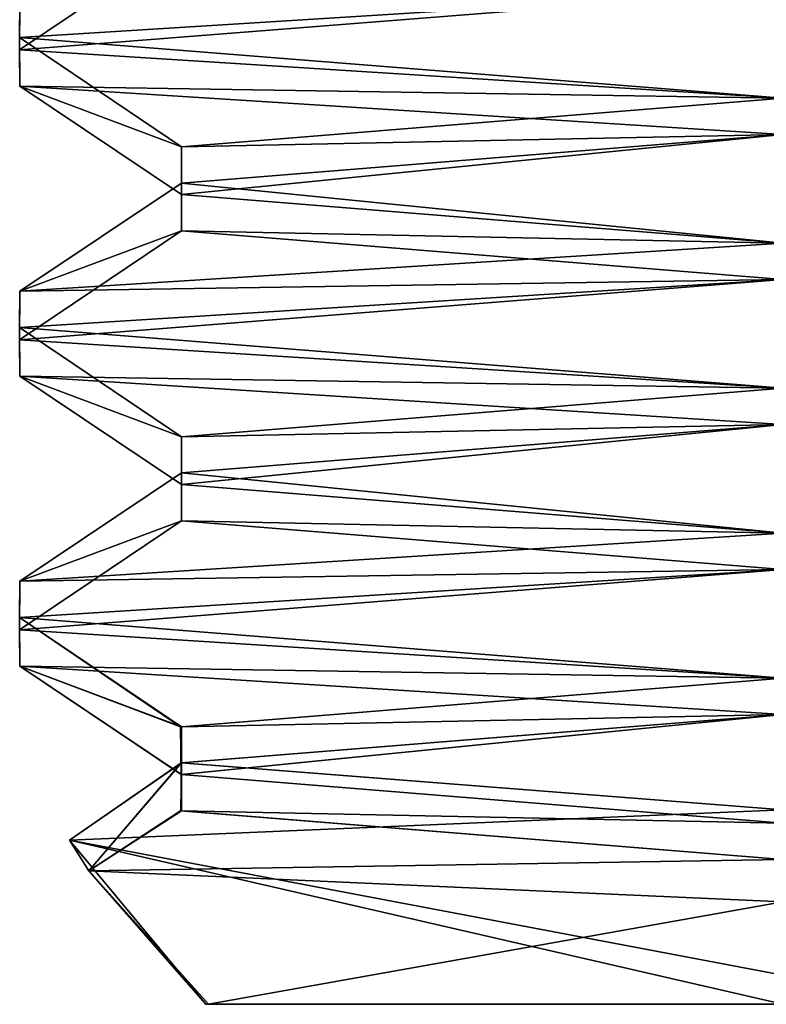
# Model space of a CAD drawing. Header units: inches. Extents: x -9 to 9, y -0.4 to 0.6.
# Tile 87 of 101: x 8.6678 to 8.7482, y -0.445 to -0.3389. Entities that reach past the tile are written whole.
import ezdxf

# ---------------------------------------------------------------- set-up
doc = ezdxf.new("R2010")
doc.units = ezdxf.units.IN
doc.header["$LTSCALE"] = 65.185185
doc.header["$MEASUREMENT"] = 0
for name, color, linetype in [('1255', 7, 'CONTINUOUS'), ('1256', 7, 'CONTINUOUS'), ('1258', 7, 'CONTINUOUS'), ('1263', 7, 'CONTINUOUS'), ('1268', 7, 'CONTINUOUS'), ('1270', 7, 'CONTINUOUS'), ('1275', 7, 'CONTINUOUS'), ('1277', 7, 'CONTINUOUS'), ('1281', 7, 'CONTINUOUS'), ('1284', 7, 'CONTINUOUS'), ('1287', 7, 'CONTINUOUS'), ('1289', 7, 'CONTINUOUS'), ('1294', 7, 'CONTINUOUS'), ('1299', 7, 'CONTINUOUS'), ('1301', 7, 'CONTINUOUS'), ('1306', 7, 'CONTINUOUS'), ('1308', 7, 'CONTINUOUS'), ('1312', 7, 'CONTINUOUS'), ('1315', 7, 'CONTINUOUS')]:
    doc.layers.add(name, color=color, linetype=linetype)

msp = doc.modelspace()

# ---------------------------------------------------------------- linework, layer by layer
at = {"layer": '1255', "color": 7, "linetype": 'CONTINUOUS', "true_color": 0xa2afbf}
for points in [[(8.75, -0.40984, -1.9253), (8.68521, -0.41508, -1.96281), (8.75, -0.41375, -1.9253), (8.75, -0.40984, -1.9253)], [(8.68521, -0.41508, -1.96281), (8.68521, -0.41899, -1.96281), (8.75, -0.41375, -1.9253), (8.68521, -0.41508, -1.96281)], [(8.68521, -0.41508, -1.96281), (8.68521, -0.42023, -2.03719), (8.68521, -0.41899, -1.96281), (8.68521, -0.41508, -1.96281)], [(8.68521, -0.42023, -2.03719), (8.68521, -0.42414, -2.03719), (8.68521, -0.41899, -1.96281), (8.68521, -0.42023, -2.03719)], [(8.68521, -0.42023, -2.03719), (8.75, -0.42547, -2.0747), (8.68521, -0.42414, -2.03719), (8.68521, -0.42023, -2.03719)], [(8.75, -0.42547, -2.0747), (8.75, -0.42938, -2.0747), (8.68521, -0.42414, -2.03719), (8.75, -0.42547, -2.0747)]]:
    msp.add_3dface(points, dxfattribs=at)
at = {"layer": '1256', "color": 7, "linetype": 'CONTINUOUS', "true_color": 0xa2afbf}
for points in [[(8.75, -0.39813, -1.905), (8.75, -0.39422, -1.905), (8.66777, -0.39941, -1.95243), (8.75, -0.39813, -1.905)], [(8.66776, -0.40332, -1.95244), (8.75, -0.39813, -1.905), (8.66777, -0.39941, -1.95243), (8.66776, -0.40332, -1.95244)], [(8.66776, -0.40332, -1.95244), (8.66777, -0.39941, -1.95243), (8.66776, -0.40465, -2.04756), (8.66776, -0.40332, -1.95244)], [(8.66777, -0.40856, -2.04757), (8.66776, -0.40332, -1.95244), (8.66776, -0.40465, -2.04756), (8.66777, -0.40856, -2.04757)], [(8.66777, -0.40856, -2.04757), (8.66776, -0.40465, -2.04756), (8.75, -0.40984, -2.095), (8.66777, -0.40856, -2.04757)], [(8.75, -0.41375, -2.095), (8.66777, -0.40856, -2.04757), (8.75, -0.40984, -2.095), (8.75, -0.41375, -2.095)]]:
    msp.add_3dface(points, dxfattribs=at)
at = {"layer": '1258', "color": 7, "linetype": 'CONTINUOUS', "true_color": 0xa2afbf}
for points in [[(8.75, -0.36688, -1.905), (8.75, -0.36297, -1.905), (8.66777, -0.36816, -1.95243), (8.75, -0.36688, -1.905)], [(8.66776, -0.37207, -1.95244), (8.75, -0.36688, -1.905), (8.66777, -0.36816, -1.95243), (8.66776, -0.37207, -1.95244)], [(8.66776, -0.37207, -1.95244), (8.66777, -0.36816, -1.95243), (8.66776, -0.3734, -2.04756), (8.66776, -0.37207, -1.95244)], [(8.66777, -0.37731, -2.04757), (8.66776, -0.37207, -1.95244), (8.66776, -0.3734, -2.04756), (8.66777, -0.37731, -2.04757)], [(8.66777, -0.37731, -2.04757), (8.66776, -0.3734, -2.04756), (8.75, -0.37859, -2.095), (8.66777, -0.37731, -2.04757)], [(8.75, -0.3825, -2.095), (8.66777, -0.37731, -2.04757), (8.75, -0.37859, -2.095), (8.75, -0.3825, -2.095)]]:
    msp.add_3dface(points, dxfattribs=at)
at = {"layer": '1263', "color": 7, "linetype": 'CONTINUOUS', "true_color": 0xa2afbf}
for points in [[(8.66776, -0.34082, -1.95244), (8.75, -0.33563, -1.905), (8.66777, -0.33691, -1.95243), (8.66776, -0.34082, -1.95244)], [(8.66776, -0.34082, -1.95244), (8.66777, -0.33691, -1.95243), (8.66776, -0.34215, -2.04756), (8.66776, -0.34082, -1.95244)], [(8.66777, -0.34606, -2.04757), (8.66776, -0.34082, -1.95244), (8.66776, -0.34215, -2.04756), (8.66777, -0.34606, -2.04757)], [(8.75, -0.34734, -2.095), (8.66777, -0.34606, -2.04757), (8.66776, -0.34215, -2.04756), (8.75, -0.34734, -2.095)], [(8.75, -0.34734, -2.095), (8.75, -0.35125, -2.095), (8.66777, -0.34606, -2.04757), (8.75, -0.34734, -2.095)]]:
    msp.add_3dface(points, dxfattribs=at)
at = {"layer": '1268', "color": 7, "linetype": 'CONTINUOUS', "true_color": 0xa2afbf}
for points in [[(8.75, -0.44186, -1.9253), (8.75, -0.42404, -1.90748), (8.67314, -0.4273, -1.95462), (8.75, -0.44186, -1.9253)], [(8.75, -0.44186, -1.9253), (8.67314, -0.4273, -1.95462), (8.75, -0.445, -1.92844), (8.75, -0.44186, -1.9253)], [(8.67314, -0.4273, -1.95462), (8.67523, -0.43063, -2.04235), (8.68783, -0.445, -1.9646), (8.67314, -0.4273, -1.95462)], [(8.75, -0.445, -1.92844), (8.67314, -0.4273, -1.95462), (8.68783, -0.445, -1.9646), (8.75, -0.445, -1.92844)], [(8.67523, -0.43063, -2.04235), (8.75, -0.43394, -2.08262), (8.6881, -0.445, -2.03588), (8.67523, -0.43063, -2.04235)], [(8.68783, -0.445, -1.9646), (8.67523, -0.43063, -2.04235), (8.6881, -0.445, -2.03588), (8.68783, -0.445, -1.9646)], [(8.6881, -0.445, -2.03588), (8.75, -0.43394, -2.08262), (8.75, -0.445, -2.07156), (8.6881, -0.445, -2.03588)]]:
    msp.add_3dface(points, dxfattribs=at)
at = {"layer": '1270', "color": 7, "linetype": 'CONTINUOUS', "true_color": 0xa2afbf}
for points in [[(8.75, -0.37859, -1.9253), (8.68521, -0.38383, -1.96281), (8.75, -0.3825, -1.9253), (8.75, -0.37859, -1.9253)], [(8.68521, -0.38383, -1.96281), (8.68521, -0.38774, -1.96281), (8.75, -0.3825, -1.9253), (8.68521, -0.38383, -1.96281)], [(8.68521, -0.38383, -1.96281), (8.68521, -0.38898, -2.03719), (8.68521, -0.38774, -1.96281), (8.68521, -0.38383, -1.96281)], [(8.68521, -0.38898, -2.03719), (8.68521, -0.39289, -2.03719), (8.68521, -0.38774, -1.96281), (8.68521, -0.38898, -2.03719)], [(8.68521, -0.38898, -2.03719), (8.75, -0.39422, -2.0747), (8.68521, -0.39289, -2.03719), (8.68521, -0.38898, -2.03719)], [(8.75, -0.39422, -2.0747), (8.75, -0.39813, -2.0747), (8.68521, -0.39289, -2.03719), (8.75, -0.39422, -2.0747)]]:
    msp.add_3dface(points, dxfattribs=at)
at = {"layer": '1275', "color": 7, "linetype": 'CONTINUOUS', "true_color": 0xa2afbf}
for points in [[(8.75, -0.33563, -1.905), (8.66776, -0.34082, -1.95244), (8.75, -0.34734, -1.9253), (8.75, -0.33563, -1.905)], [(8.66776, -0.34082, -1.95244), (8.66777, -0.34606, -2.04757), (8.68521, -0.35258, -1.96281), (8.66776, -0.34082, -1.95244)], [(8.75, -0.34734, -1.9253), (8.66776, -0.34082, -1.95244), (8.68521, -0.35258, -1.96281), (8.75, -0.34734, -1.9253)], [(8.66777, -0.34606, -2.04757), (8.75, -0.35125, -2.095), (8.68521, -0.35773, -2.03719), (8.66777, -0.34606, -2.04757)], [(8.68521, -0.35258, -1.96281), (8.66777, -0.34606, -2.04757), (8.68521, -0.35773, -2.03719), (8.68521, -0.35258, -1.96281)], [(8.68521, -0.35773, -2.03719), (8.75, -0.35125, -2.095), (8.75, -0.36297, -2.0747), (8.68521, -0.35773, -2.03719)], [(8.75, -0.36688, -1.905), (8.66776, -0.37207, -1.95244), (8.75, -0.37859, -1.9253), (8.75, -0.36688, -1.905)], [(8.66776, -0.37207, -1.95244), (8.66777, -0.37731, -2.04757), (8.68521, -0.38383, -1.96281), (8.66776, -0.37207, -1.95244)], [(8.75, -0.37859, -1.9253), (8.66776, -0.37207, -1.95244), (8.68521, -0.38383, -1.96281), (8.75, -0.37859, -1.9253)], [(8.66777, -0.37731, -2.04757), (8.75, -0.3825, -2.095), (8.68521, -0.38898, -2.03719), (8.66777, -0.37731, -2.04757)], [(8.68521, -0.38383, -1.96281), (8.66777, -0.37731, -2.04757), (8.68521, -0.38898, -2.03719), (8.68521, -0.38383, -1.96281)], [(8.68521, -0.38898, -2.03719), (8.75, -0.3825, -2.095), (8.75, -0.39422, -2.0747), (8.68521, -0.38898, -2.03719)], [(8.75, -0.39813, -1.905), (8.66776, -0.40332, -1.95244), (8.75, -0.40984, -1.9253), (8.75, -0.39813, -1.905)], [(8.66776, -0.40332, -1.95244), (8.66777, -0.40856, -2.04757), (8.68521, -0.41508, -1.96281), (8.66776, -0.40332, -1.95244)], [(8.75, -0.40984, -1.9253), (8.66776, -0.40332, -1.95244), (8.68521, -0.41508, -1.96281), (8.75, -0.40984, -1.9253)], [(8.66777, -0.40856, -2.04757), (8.75, -0.41375, -2.095), (8.68521, -0.42023, -2.03719), (8.66777, -0.40856, -2.04757)], [(8.68521, -0.41508, -1.96281), (8.66777, -0.40856, -2.04757), (8.68521, -0.42023, -2.03719), (8.68521, -0.41508, -1.96281)], [(8.68521, -0.42023, -2.03719), (8.75, -0.41375, -2.095), (8.75, -0.42547, -2.0747), (8.68521, -0.42023, -2.03719)]]:
    msp.add_3dface(points, dxfattribs=at)
at = {"layer": '1277', "color": 7, "linetype": 'CONTINUOUS', "true_color": 0xa2afbf}
for points in [[(8.66776, -0.34215, -2.04756), (8.66777, -0.33691, -1.95243), (8.68521, -0.33039, -2.03719), (8.66776, -0.34215, -2.04756)], [(8.75, -0.33563, -2.0747), (8.66776, -0.34215, -2.04756), (8.68521, -0.33039, -2.03719), (8.75, -0.33563, -2.0747)], [(8.75, -0.34734, -2.095), (8.66776, -0.34215, -2.04756), (8.75, -0.33563, -2.0747), (8.75, -0.34734, -2.095)], [(8.68521, -0.35649, -1.96281), (8.75, -0.36297, -1.905), (8.75, -0.35125, -1.9253), (8.68521, -0.35649, -1.96281)], [(8.66777, -0.36816, -1.95243), (8.75, -0.36297, -1.905), (8.68521, -0.35649, -1.96281), (8.66777, -0.36816, -1.95243)], [(8.68521, -0.36164, -2.03719), (8.66777, -0.36816, -1.95243), (8.68521, -0.35649, -1.96281), (8.68521, -0.36164, -2.03719)], [(8.66776, -0.3734, -2.04756), (8.66777, -0.36816, -1.95243), (8.68521, -0.36164, -2.03719), (8.66776, -0.3734, -2.04756)], [(8.75, -0.36688, -2.0747), (8.66776, -0.3734, -2.04756), (8.68521, -0.36164, -2.03719), (8.75, -0.36688, -2.0747)], [(8.75, -0.37859, -2.095), (8.66776, -0.3734, -2.04756), (8.75, -0.36688, -2.0747), (8.75, -0.37859, -2.095)], [(8.68521, -0.38774, -1.96281), (8.75, -0.39422, -1.905), (8.75, -0.3825, -1.9253), (8.68521, -0.38774, -1.96281)], [(8.66777, -0.39941, -1.95243), (8.75, -0.39422, -1.905), (8.68521, -0.38774, -1.96281), (8.66777, -0.39941, -1.95243)], [(8.68521, -0.39289, -2.03719), (8.66777, -0.39941, -1.95243), (8.68521, -0.38774, -1.96281), (8.68521, -0.39289, -2.03719)], [(8.66776, -0.40465, -2.04756), (8.66777, -0.39941, -1.95243), (8.68521, -0.39289, -2.03719), (8.66776, -0.40465, -2.04756)], [(8.75, -0.39813, -2.0747), (8.66776, -0.40465, -2.04756), (8.68521, -0.39289, -2.03719), (8.75, -0.39813, -2.0747)], [(8.75, -0.40984, -2.095), (8.66776, -0.40465, -2.04756), (8.75, -0.39813, -2.0747), (8.75, -0.40984, -2.095)], [(8.68521, -0.41899, -1.96281), (8.75, -0.42404, -1.90748), (8.75, -0.41375, -1.9253), (8.68521, -0.41899, -1.96281)], [(8.67314, -0.4273, -1.95462), (8.75, -0.42404, -1.90748), (8.68521, -0.41899, -1.96281), (8.67314, -0.4273, -1.95462)], [(8.67523, -0.43063, -2.04235), (8.67314, -0.4273, -1.95462), (8.68521, -0.41899, -1.96281), (8.67523, -0.43063, -2.04235)], [(8.68521, -0.42414, -2.03719), (8.67523, -0.43063, -2.04235), (8.68521, -0.41899, -1.96281), (8.68521, -0.42414, -2.03719)], [(8.75, -0.42938, -2.0747), (8.67523, -0.43063, -2.04235), (8.68521, -0.42414, -2.03719), (8.75, -0.42938, -2.0747)], [(8.75, -0.43394, -2.08262), (8.67523, -0.43063, -2.04235), (8.75, -0.42938, -2.0747), (8.75, -0.43394, -2.08262)]]:
    msp.add_3dface(points, dxfattribs=at)
at = {"layer": '1281', "color": 7, "linetype": 'CONTINUOUS', "true_color": 0xa2afbf}
for points in [[(8.75, -0.445, -1.92844), (8.68783, -0.445, -1.9646), (8.8119, -0.445, -1.96412), (8.75, -0.445, -1.92844)], [(8.68783, -0.445, -1.9646), (8.6881, -0.445, -2.03588), (8.81217, -0.445, -2.0354), (8.68783, -0.445, -1.9646)], [(8.68783, -0.445, -1.9646), (8.81217, -0.445, -2.0354), (8.8119, -0.445, -1.96412), (8.68783, -0.445, -1.9646)], [(8.6881, -0.445, -2.03588), (8.75, -0.445, -2.07156), (8.81217, -0.445, -2.0354), (8.6881, -0.445, -2.03588)]]:
    msp.add_3dface(points, dxfattribs=at)
at = {"layer": '1284', "color": 7, "linetype": 'CONTINUOUS', "true_color": 0xa2afbf}
for points in [[(8.75, -0.34734, -1.9253), (8.68521, -0.35258, -1.96281), (8.75, -0.35125, -1.9253), (8.75, -0.34734, -1.9253)], [(8.68521, -0.35258, -1.96281), (8.68521, -0.35649, -1.96281), (8.75, -0.35125, -1.9253), (8.68521, -0.35258, -1.96281)], [(8.68521, -0.35258, -1.96281), (8.68521, -0.35773, -2.03719), (8.68521, -0.35649, -1.96281), (8.68521, -0.35258, -1.96281)], [(8.68521, -0.35773, -2.03719), (8.68521, -0.36164, -2.03719), (8.68521, -0.35649, -1.96281), (8.68521, -0.35773, -2.03719)], [(8.68521, -0.35773, -2.03719), (8.75, -0.36297, -2.0747), (8.68521, -0.36164, -2.03719), (8.68521, -0.35773, -2.03719)], [(8.75, -0.36297, -2.0747), (8.75, -0.36688, -2.0747), (8.68521, -0.36164, -2.03719), (8.75, -0.36297, -2.0747)]]:
    msp.add_3dface(points, dxfattribs=at)
at = {"layer": '1287', "color": 7, "linetype": 'CONTINUOUS', "true_color": 0xa2afbf}
for points in [[(8.75, -0.39813, 2.095), (8.75, -0.39422, 2.095), (8.66777, -0.39941, 2.04757), (8.75, -0.39813, 2.095)], [(8.66776, -0.40332, 2.04756), (8.75, -0.39813, 2.095), (8.66777, -0.39941, 2.04757), (8.66776, -0.40332, 2.04756)], [(8.66776, -0.40332, 2.04756), (8.66777, -0.39941, 2.04757), (8.66776, -0.40465, 1.95244), (8.66776, -0.40332, 2.04756)], [(8.66777, -0.40856, 1.95243), (8.66776, -0.40332, 2.04756), (8.66776, -0.40465, 1.95244), (8.66777, -0.40856, 1.95243)], [(8.66777, -0.40856, 1.95243), (8.66776, -0.40465, 1.95244), (8.75, -0.40984, 1.905), (8.66777, -0.40856, 1.95243)], [(8.75, -0.41375, 1.905), (8.66777, -0.40856, 1.95243), (8.75, -0.40984, 1.905), (8.75, -0.41375, 1.905)]]:
    msp.add_3dface(points, dxfattribs=at)
at = {"layer": '1289', "color": 7, "linetype": 'CONTINUOUS', "true_color": 0xa2afbf}
for points in [[(8.75, -0.36688, 2.095), (8.75, -0.36297, 2.095), (8.66777, -0.36816, 2.04757), (8.75, -0.36688, 2.095)], [(8.66776, -0.37207, 2.04756), (8.75, -0.36688, 2.095), (8.66777, -0.36816, 2.04757), (8.66776, -0.37207, 2.04756)], [(8.66776, -0.37207, 2.04756), (8.66777, -0.36816, 2.04757), (8.66776, -0.3734, 1.95244), (8.66776, -0.37207, 2.04756)], [(8.66777, -0.37731, 1.95243), (8.66776, -0.37207, 2.04756), (8.66776, -0.3734, 1.95244), (8.66777, -0.37731, 1.95243)], [(8.66777, -0.37731, 1.95243), (8.66776, -0.3734, 1.95244), (8.75, -0.37859, 1.905), (8.66777, -0.37731, 1.95243)], [(8.75, -0.3825, 1.905), (8.66777, -0.37731, 1.95243), (8.75, -0.37859, 1.905), (8.75, -0.3825, 1.905)]]:
    msp.add_3dface(points, dxfattribs=at)
at = {"layer": '1294', "color": 7, "linetype": 'CONTINUOUS', "true_color": 0xa2afbf}
for points in [[(8.66776, -0.34082, 2.04756), (8.75, -0.33563, 2.095), (8.66777, -0.33691, 2.04757), (8.66776, -0.34082, 2.04756)], [(8.66776, -0.34082, 2.04756), (8.66777, -0.33691, 2.04757), (8.66776, -0.34215, 1.95244), (8.66776, -0.34082, 2.04756)], [(8.66777, -0.34606, 1.95243), (8.66776, -0.34082, 2.04756), (8.66776, -0.34215, 1.95244), (8.66777, -0.34606, 1.95243)], [(8.75, -0.34734, 1.905), (8.66777, -0.34606, 1.95243), (8.66776, -0.34215, 1.95244), (8.75, -0.34734, 1.905)], [(8.75, -0.34734, 1.905), (8.75, -0.35125, 1.905), (8.66777, -0.34606, 1.95243), (8.75, -0.34734, 1.905)]]:
    msp.add_3dface(points, dxfattribs=at)
at = {"layer": '1299', "color": 7, "linetype": 'CONTINUOUS', "true_color": 0xa2afbf}
for points in [[(8.75, -0.44186, 2.0747), (8.75, -0.42404, 2.09252), (8.67314, -0.4273, 2.04538), (8.75, -0.44186, 2.0747)], [(8.75, -0.44186, 2.0747), (8.67314, -0.4273, 2.04538), (8.75, -0.445, 2.07156), (8.75, -0.44186, 2.0747)], [(8.67314, -0.4273, 2.04538), (8.67523, -0.43063, 1.95765), (8.68783, -0.445, 2.0354), (8.67314, -0.4273, 2.04538)], [(8.75, -0.445, 2.07156), (8.67314, -0.4273, 2.04538), (8.68783, -0.445, 2.0354), (8.75, -0.445, 2.07156)], [(8.67523, -0.43063, 1.95765), (8.75, -0.43394, 1.91738), (8.6881, -0.445, 1.96412), (8.67523, -0.43063, 1.95765)], [(8.68783, -0.445, 2.0354), (8.67523, -0.43063, 1.95765), (8.6881, -0.445, 1.96412), (8.68783, -0.445, 2.0354)], [(8.6881, -0.445, 1.96412), (8.75, -0.43394, 1.91738), (8.75, -0.445, 1.92844), (8.6881, -0.445, 1.96412)]]:
    msp.add_3dface(points, dxfattribs=at)
at = {"layer": '1301', "color": 7, "linetype": 'CONTINUOUS', "true_color": 0xa2afbf}
for points in [[(8.75, -0.37859, 2.0747), (8.68521, -0.38383, 2.03719), (8.75, -0.3825, 2.0747), (8.75, -0.37859, 2.0747)], [(8.68521, -0.38383, 2.03719), (8.68521, -0.38774, 2.03719), (8.75, -0.3825, 2.0747), (8.68521, -0.38383, 2.03719)], [(8.68521, -0.38383, 2.03719), (8.68521, -0.38898, 1.96281), (8.68521, -0.38774, 2.03719), (8.68521, -0.38383, 2.03719)], [(8.68521, -0.38898, 1.96281), (8.68521, -0.39289, 1.96281), (8.68521, -0.38774, 2.03719), (8.68521, -0.38898, 1.96281)], [(8.68521, -0.38898, 1.96281), (8.75, -0.39422, 1.9253), (8.68521, -0.39289, 1.96281), (8.68521, -0.38898, 1.96281)], [(8.75, -0.39422, 1.9253), (8.75, -0.39813, 1.9253), (8.68521, -0.39289, 1.96281), (8.75, -0.39422, 1.9253)]]:
    msp.add_3dface(points, dxfattribs=at)
at = {"layer": '1306', "color": 7, "linetype": 'CONTINUOUS', "true_color": 0xa2afbf}
for points in [[(8.75, -0.33563, 2.095), (8.66776, -0.34082, 2.04756), (8.75, -0.34734, 2.0747), (8.75, -0.33563, 2.095)], [(8.66776, -0.34082, 2.04756), (8.66777, -0.34606, 1.95243), (8.68521, -0.35258, 2.03719), (8.66776, -0.34082, 2.04756)], [(8.75, -0.34734, 2.0747), (8.66776, -0.34082, 2.04756), (8.68521, -0.35258, 2.03719), (8.75, -0.34734, 2.0747)], [(8.66777, -0.34606, 1.95243), (8.75, -0.35125, 1.905), (8.68521, -0.35773, 1.96281), (8.66777, -0.34606, 1.95243)], [(8.68521, -0.35258, 2.03719), (8.66777, -0.34606, 1.95243), (8.68521, -0.35773, 1.96281), (8.68521, -0.35258, 2.03719)], [(8.68521, -0.35773, 1.96281), (8.75, -0.35125, 1.905), (8.75, -0.36297, 1.9253), (8.68521, -0.35773, 1.96281)], [(8.75, -0.36688, 2.095), (8.66776, -0.37207, 2.04756), (8.75, -0.37859, 2.0747), (8.75, -0.36688, 2.095)], [(8.66776, -0.37207, 2.04756), (8.66777, -0.37731, 1.95243), (8.68521, -0.38383, 2.03719), (8.66776, -0.37207, 2.04756)], [(8.75, -0.37859, 2.0747), (8.66776, -0.37207, 2.04756), (8.68521, -0.38383, 2.03719), (8.75, -0.37859, 2.0747)], [(8.66777, -0.37731, 1.95243), (8.75, -0.3825, 1.905), (8.68521, -0.38898, 1.96281), (8.66777, -0.37731, 1.95243)], [(8.68521, -0.38383, 2.03719), (8.66777, -0.37731, 1.95243), (8.68521, -0.38898, 1.96281), (8.68521, -0.38383, 2.03719)], [(8.68521, -0.38898, 1.96281), (8.75, -0.3825, 1.905), (8.75, -0.39422, 1.9253), (8.68521, -0.38898, 1.96281)], [(8.75, -0.39813, 2.095), (8.66776, -0.40332, 2.04756), (8.75, -0.40984, 2.0747), (8.75, -0.39813, 2.095)], [(8.66776, -0.40332, 2.04756), (8.66777, -0.40856, 1.95243), (8.68509, -0.41508, 2.03698), (8.66776, -0.40332, 2.04756)], [(8.75, -0.40984, 2.0747), (8.66776, -0.40332, 2.04756), (8.68509, -0.41508, 2.03698), (8.75, -0.40984, 2.0747)], [(8.66777, -0.40856, 1.95243), (8.75, -0.41375, 1.905), (8.68518, -0.42025, 1.96286), (8.66777, -0.40856, 1.95243)], [(8.68509, -0.41508, 2.03698), (8.66777, -0.40856, 1.95243), (8.68518, -0.42025, 1.96286), (8.68509, -0.41508, 2.03698)], [(8.68518, -0.42025, 1.96286), (8.75, -0.41375, 1.905), (8.75, -0.42547, 1.9253), (8.68518, -0.42025, 1.96286)]]:
    msp.add_3dface(points, dxfattribs=at)
at = {"layer": '1308', "color": 7, "linetype": 'CONTINUOUS', "true_color": 0xa2afbf}
for points in [[(8.66776, -0.34215, 1.95244), (8.66777, -0.33691, 2.04757), (8.68521, -0.33039, 1.96281), (8.66776, -0.34215, 1.95244)], [(8.75, -0.33563, 1.9253), (8.66776, -0.34215, 1.95244), (8.68521, -0.33039, 1.96281), (8.75, -0.33563, 1.9253)], [(8.75, -0.34734, 1.905), (8.66776, -0.34215, 1.95244), (8.75, -0.33563, 1.9253), (8.75, -0.34734, 1.905)], [(8.68521, -0.35649, 2.03719), (8.75, -0.36297, 2.095), (8.75, -0.35125, 2.0747), (8.68521, -0.35649, 2.03719)], [(8.66777, -0.36816, 2.04757), (8.75, -0.36297, 2.095), (8.68521, -0.35649, 2.03719), (8.66777, -0.36816, 2.04757)], [(8.68521, -0.36164, 1.96281), (8.66777, -0.36816, 2.04757), (8.68521, -0.35649, 2.03719), (8.68521, -0.36164, 1.96281)], [(8.66776, -0.3734, 1.95244), (8.66777, -0.36816, 2.04757), (8.68521, -0.36164, 1.96281), (8.66776, -0.3734, 1.95244)], [(8.75, -0.36688, 1.9253), (8.66776, -0.3734, 1.95244), (8.68521, -0.36164, 1.96281), (8.75, -0.36688, 1.9253)], [(8.75, -0.37859, 1.905), (8.66776, -0.3734, 1.95244), (8.75, -0.36688, 1.9253), (8.75, -0.37859, 1.905)], [(8.68521, -0.38774, 2.03719), (8.75, -0.39422, 2.095), (8.75, -0.3825, 2.0747), (8.68521, -0.38774, 2.03719)], [(8.66777, -0.39941, 2.04757), (8.75, -0.39422, 2.095), (8.68521, -0.38774, 2.03719), (8.66777, -0.39941, 2.04757)], [(8.68521, -0.39289, 1.96281), (8.66777, -0.39941, 2.04757), (8.68521, -0.38774, 2.03719), (8.68521, -0.39289, 1.96281)], [(8.66776, -0.40465, 1.95244), (8.66777, -0.39941, 2.04757), (8.68521, -0.39289, 1.96281), (8.66776, -0.40465, 1.95244)], [(8.75, -0.39813, 1.9253), (8.66776, -0.40465, 1.95244), (8.68521, -0.39289, 1.96281), (8.75, -0.39813, 1.9253)], [(8.75, -0.40984, 1.905), (8.66776, -0.40465, 1.95244), (8.75, -0.39813, 1.9253), (8.75, -0.40984, 1.905)], [(8.68518, -0.41897, 2.03714), (8.75, -0.42404, 2.09252), (8.75, -0.41375, 2.0747), (8.68518, -0.41897, 2.03714)], [(8.67314, -0.4273, 2.04538), (8.75, -0.42404, 2.09252), (8.68518, -0.41897, 2.03714), (8.67314, -0.4273, 2.04538)], [(8.67523, -0.43063, 1.95765), (8.67314, -0.4273, 2.04538), (8.68518, -0.41897, 2.03714), (8.67523, -0.43063, 1.95765)], [(8.68509, -0.42414, 1.96302), (8.67523, -0.43063, 1.95765), (8.68518, -0.41897, 2.03714), (8.68509, -0.42414, 1.96302)], [(8.75, -0.42938, 1.9253), (8.67523, -0.43063, 1.95765), (8.68509, -0.42414, 1.96302), (8.75, -0.42938, 1.9253)], [(8.75, -0.43394, 1.91738), (8.67523, -0.43063, 1.95765), (8.75, -0.42938, 1.9253), (8.75, -0.43394, 1.91738)]]:
    msp.add_3dface(points, dxfattribs=at)
at = {"layer": '1312', "color": 7, "linetype": 'CONTINUOUS', "true_color": 0xa2afbf}
for points in [[(8.75, -0.445, 2.07156), (8.68783, -0.445, 2.0354), (8.8119, -0.445, 2.03588), (8.75, -0.445, 2.07156)], [(8.68783, -0.445, 2.0354), (8.6881, -0.445, 1.96412), (8.81217, -0.445, 1.9646), (8.68783, -0.445, 2.0354)], [(8.68783, -0.445, 2.0354), (8.81217, -0.445, 1.9646), (8.8119, -0.445, 2.03588), (8.68783, -0.445, 2.0354)], [(8.6881, -0.445, 1.96412), (8.75, -0.445, 1.92844), (8.81217, -0.445, 1.9646), (8.6881, -0.445, 1.96412)]]:
    msp.add_3dface(points, dxfattribs=at)
at = {"layer": '1315', "color": 7, "linetype": 'CONTINUOUS', "true_color": 0xa2afbf}
for points in [[(8.75, -0.34734, 2.0747), (8.68521, -0.35258, 2.03719), (8.75, -0.35125, 2.0747), (8.75, -0.34734, 2.0747)], [(8.68521, -0.35258, 2.03719), (8.68521, -0.35649, 2.03719), (8.75, -0.35125, 2.0747), (8.68521, -0.35258, 2.03719)], [(8.68521, -0.35258, 2.03719), (8.68521, -0.35773, 1.96281), (8.68521, -0.35649, 2.03719), (8.68521, -0.35258, 2.03719)], [(8.68521, -0.35773, 1.96281), (8.68521, -0.36164, 1.96281), (8.68521, -0.35649, 2.03719), (8.68521, -0.35773, 1.96281)], [(8.68521, -0.35773, 1.96281), (8.75, -0.36297, 1.9253), (8.68521, -0.36164, 1.96281), (8.68521, -0.35773, 1.96281)], [(8.75, -0.36297, 1.9253), (8.75, -0.36688, 1.9253), (8.68521, -0.36164, 1.96281), (8.75, -0.36297, 1.9253)]]:
    msp.add_3dface(points, dxfattribs=at)

doc.saveas('drawing.dxf')
